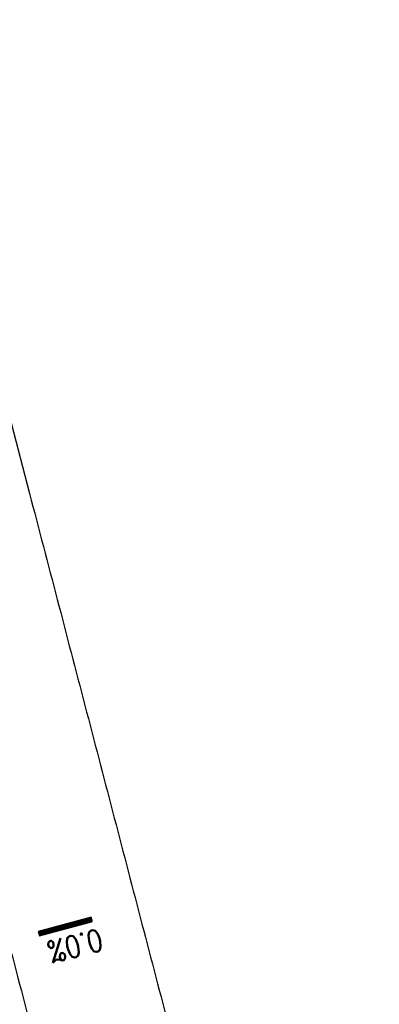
# Model space of a CAD drawing. Extents: x 459406 to 461721, y 413308 to 423218.
# Tile 78 of 256: x 461021 to 461062, y 415804 to 415916. Entities that reach past the tile are written whole.
import ezdxf

# ---------------------------------------------------------------- set-up
doc = ezdxf.new("R2010")
doc.units = 0
doc.header["$LTSCALE"] = 2
doc.header["$MEASUREMENT"] = 0
doc.linetypes.add('AUSGEZOGEN', pattern=[0])
doc.linetypes.add('STRICHPT-X3', pattern=[3, 1.5, -0.75, 0, -0.75])
doc.layers.get('0').update_dxf_attribs({"linetype": 'AUSGEZOGEN'})
for name, color, linetype in [('ACHSE', 1, 'STRICHPT-X3'), ('FBR', 8, 'CONTINUOUS'), ('GEF', 7, 'AUSGEZOGEN')]:
    doc.layers.add(name, color=color, linetype=linetype)
doc.styles.add('ROMANS', font='romans.shx', dxfattribs={"width": 0.8})

# ---------------------------------------------------------------- blocks, each defined once
blk = doc.blocks.new('*X68')
at = {"color": 0}
for p, q in [((75.48, 275.6), (75.97, 276.09)), ((75.48, 275.6), (75.96, 276.09)), ((75.48, 275.61), (75.95, 276.09)), ((75.48, 275.62), (75.94, 276.09)), ((75.48, 275.63), (75.93, 276.09)), ((75.48, 275.64), (75.92, 276.09)), ((75.48, 275.65), (75.91, 276.09)), ((75.48, 275.66), (75.9, 276.09)), ((75.48, 275.67), (75.89, 276.09)), ((75.48, 275.68), (75.89, 276.09)), ((75.48, 275.68), (75.88, 276.09)), ((75.48, 275.69), (75.87, 276.09)), ((75.48, 275.7), (75.86, 276.09)), ((75.48, 275.71), (75.85, 276.09)), ((75.48, 275.72), (75.84, 276.09)), ((75.48, 275.73), (75.83, 276.09)), ((75.48, 275.74), (75.82, 276.09)), ((75.48, 275.75), (75.82, 276.09)), ((75.48, 275.75), (75.81, 276.09)), ((75.48, 275.76), (75.8, 276.09)), ((75.48, 275.77), (75.79, 276.09)), ((75.48, 275.78), (75.78, 276.09)), ((75.48, 275.79), (75.77, 276.09)), ((75.48, 275.8), (75.76, 276.09)), ((75.48, 275.81), (75.75, 276.09)), ((75.48, 275.82), (75.74, 276.09)), ((75.48, 275.83), (75.74, 276.09)), ((75.48, 275.83), (75.73, 276.09)), ((75.48, 275.84), (75.72, 276.09)), ((75.48, 275.85), (75.71, 276.09)), ((75.48, 275.86), (75.7, 276.09)), ((75.48, 275.87), (75.69, 276.09)), ((75.48, 275.88), (75.68, 276.09)), ((75.48, 275.89), (75.67, 276.09)), ((75.48, 275.9), (75.67, 276.09)), ((75.48, 275.91), (75.66, 276.09)), ((75.48, 275.91), (75.65, 276.09)), ((75.48, 275.92), (75.64, 276.09)), ((75.48, 275.93), (75.63, 276.09)), ((75.48, 275.94), (75.62, 276.09)), ((75.48, 275.95), (75.61, 276.09)), ((75.48, 275.96), (75.6, 276.09)), ((75.48, 275.97), (75.59, 276.09)), ((75.48, 275.98), (75.59, 276.09)), ((75.48, 275.98), (75.58, 276.09)), ((75.48, 275.99), (75.57, 276.09)), ((75.48, 276), (75.56, 276.09)), ((75.48, 276.01), (75.55, 276.09)), ((75.48, 276.02), (75.54, 276.09)), ((75.48, 276.03), (75.53, 276.09)), ((75.48, 276.04), (75.52, 276.09)), ((75.48, 276.05), (75.51, 276.09)), ((75.48, 276.06), (75.51, 276.09)), ((75.48, 276.06), (75.5, 276.09)), ((75.48, 276.07), (75.49, 276.09)), ((75.48, 275.58), (75.97, 276.08)), ((75.48, 275.59), (75.97, 276.08)), ((75.48, 275.57), (75.97, 276.07)), ((75.48, 275.56), (75.97, 276.06)), ((75.48, 275.55), (75.97, 276.05)), ((75.48, 275.54), (75.97, 276.04)), ((75.48, 275.53), (75.97, 276.03)), ((75.48, 275.53), (75.97, 276.02)), ((75.48, 275.52), (75.97, 276.01)), ((75.48, 275.5), (75.97, 276)), ((75.48, 275.51), (75.97, 276)), ((75.48, 275.49), (75.97, 275.99)), ((75.48, 275.48), (75.97, 275.98)), ((75.48, 275.47), (75.97, 275.97)), ((75.48, 275.46), (75.97, 275.96)), ((75.48, 275.45), (75.97, 275.95)), ((75.48, 275.45), (75.97, 275.94)), ((75.48, 275.43), (75.97, 275.93)), ((75.48, 275.44), (75.97, 275.93)), ((75.48, 275.42), (75.97, 275.92)), ((75.48, 275.41), (75.97, 275.91)), ((75.48, 275.4), (75.97, 275.9)), ((75.48, 275.39), (75.97, 275.89)), ((75.48, 275.38), (75.97, 275.88)), ((75.48, 275.37), (75.97, 275.87)), ((75.48, 275.37), (75.97, 275.86)), ((75.48, 275.35), (75.97, 275.85)), ((75.48, 275.36), (75.97, 275.85)), ((75.48, 275.34), (75.97, 275.84)), ((75.48, 275.33), (75.97, 275.83)), ((75.48, 275.32), (75.97, 275.82)), ((75.48, 275.31), (75.97, 275.81)), ((75.48, 275.3), (75.97, 275.8)), ((75.48, 275.3), (75.97, 275.79)), ((75.48, 275.29), (75.97, 275.78)), ((75.48, 275.27), (75.97, 275.77)), ((75.48, 275.28), (75.97, 275.77)), ((75.48, 275.26), (75.97, 275.76)), ((75.48, 275.25), (75.97, 275.75)), ((75.48, 275.24), (75.97, 275.74)), ((75.48, 275.23), (75.97, 275.73)), ((75.48, 275.22), (75.97, 275.72)), ((75.48, 275.22), (75.97, 275.71)), ((75.48, 275.2), (75.97, 275.7)), ((75.48, 275.21), (75.97, 275.7)), ((75.48, 275.19), (75.97, 275.69)), ((75.48, 275.18), (75.97, 275.68)), ((75.48, 275.17), (75.97, 275.67)), ((75.48, 275.16), (75.97, 275.66)), ((75.48, 275.15), (75.97, 275.65)), ((75.48, 275.15), (75.97, 275.64)), ((75.48, 275.14), (75.97, 275.63)), ((75.48, 275.12), (75.97, 275.62)), ((75.48, 275.13), (75.97, 275.62)), ((75.48, 275.11), (75.97, 275.61)), ((75.48, 275.1), (75.97, 275.6)), ((75.48, 275.09), (75.97, 275.59)), ((75.48, 275.08), (75.97, 275.58)), ((75.48, 275.07), (75.97, 275.57)), ((75.48, 275.07), (75.97, 275.56)), ((75.48, 275.05), (75.97, 275.55)), ((75.48, 275.06), (75.97, 275.55)), ((75.48, 275.04), (75.97, 275.54)), ((75.48, 275.03), (75.97, 275.53)), ((75.48, 275.02), (75.97, 275.52)), ((75.48, 275.01), (75.97, 275.51)), ((75.48, 275), (75.97, 275.5)), ((75.48, 274.99), (75.97, 275.49)), ((75.48, 274.99), (75.97, 275.48)), ((75.48, 274.97), (75.97, 275.47)), ((75.48, 274.98), (75.97, 275.47)), ((75.48, 274.96), (75.97, 275.46)), ((75.48, 274.95), (75.97, 275.45)), ((75.48, 274.94), (75.97, 275.44)), ((75.48, 274.93), (75.97, 275.43)), ((75.48, 274.92), (75.97, 275.42)), ((75.48, 274.92), (75.97, 275.41)), ((75.48, 274.91), (75.97, 275.4)), ((75.48, 274.89), (75.97, 275.39)), ((75.48, 274.9), (75.97, 275.39)), ((75.48, 274.88), (75.97, 275.38)), ((75.48, 274.87), (75.97, 275.37)), ((75.48, 274.86), (75.97, 275.36)), ((75.48, 274.85), (75.97, 275.35)), ((75.48, 274.84), (75.97, 275.34)), ((75.48, 274.84), (75.97, 275.33)), ((75.48, 274.82), (75.97, 275.32)), ((75.48, 274.83), (75.97, 275.32)), ((75.48, 274.81), (75.97, 275.31)), ((75.48, 274.8), (75.97, 275.3)), ((75.48, 274.79), (75.97, 275.29)), ((75.48, 274.78), (75.97, 275.28)), ((75.48, 274.77), (75.97, 275.27)), ((75.48, 274.76), (75.97, 275.26)), ((75.48, 274.76), (75.97, 275.25)), ((75.48, 274.74), (75.97, 275.24)), ((75.48, 274.75), (75.97, 275.24)), ((75.48, 274.73), (75.97, 275.23)), ((75.48, 274.72), (75.97, 275.22)), ((75.48, 274.71), (75.97, 275.21)), ((75.48, 274.7), (75.97, 275.2)), ((75.48, 274.69), (75.97, 275.19)), ((75.48, 274.69), (75.97, 275.18)), ((75.48, 274.67), (75.97, 275.17)), ((75.48, 274.68), (75.97, 275.17)), ((75.48, 274.66), (75.97, 275.16)), ((75.48, 274.65), (75.97, 275.15)), ((75.48, 274.64), (75.97, 275.14)), ((75.48, 274.63), (75.97, 275.13)), ((75.48, 274.62), (75.97, 275.12)), ((75.48, 274.61), (75.97, 275.11)), ((75.48, 274.61), (75.97, 275.1)), ((75.48, 274.59), (75.97, 275.09)), ((75.48, 274.6), (75.97, 275.09)), ((75.48, 274.58), (75.97, 275.08)), ((75.48, 274.57), (75.97, 275.07)), ((75.48, 274.56), (75.97, 275.06)), ((75.48, 274.55), (75.97, 275.05)), ((75.48, 274.54), (75.97, 275.04)), ((75.48, 274.54), (75.97, 275.03)), ((75.48, 274.53), (75.97, 275.02)), ((75.48, 274.51), (75.97, 275.01)), ((75.48, 274.52), (75.97, 275.01)), ((75.48, 274.5), (75.97, 275)), ((75.48, 274.49), (75.97, 274.99)), ((75.48, 274.48), (75.97, 274.98)), ((75.48, 274.47), (75.97, 274.97)), ((75.48, 274.46), (75.97, 274.96)), ((75.48, 274.46), (75.97, 274.95)), ((75.48, 274.44), (75.97, 274.94)), ((75.48, 274.45), (75.97, 274.94)), ((75.48, 274.43), (75.97, 274.93)), ((75.48, 274.42), (75.97, 274.92)), ((75.48, 274.41), (75.97, 274.91)), ((75.48, 274.4), (75.97, 274.9)), ((75.48, 274.39), (75.97, 274.89)), ((75.48, 274.38), (75.97, 274.88)), ((75.48, 274.38), (75.97, 274.87)), ((75.48, 274.36), (75.97, 274.86)), ((75.48, 274.37), (75.97, 274.86)), ((75.48, 274.35), (75.97, 274.85)), ((75.48, 274.34), (75.97, 274.84)), ((75.48, 274.33), (75.97, 274.83)), ((75.48, 274.32), (75.97, 274.82)), ((75.48, 274.31), (75.97, 274.81)), ((75.48, 274.31), (75.97, 274.8)), ((75.48, 274.3), (75.97, 274.79)), ((75.48, 274.28), (75.97, 274.78)), ((75.48, 274.29), (75.97, 274.78)), ((75.48, 274.27), (75.97, 274.77)), ((75.48, 274.26), (75.97, 274.76)), ((75.48, 274.25), (75.97, 274.75)), ((75.48, 274.24), (75.97, 274.74)), ((75.48, 274.23), (75.97, 274.73)), ((75.48, 274.23), (75.97, 274.72)), ((75.48, 274.21), (75.97, 274.71)), ((75.48, 274.22), (75.97, 274.71)), ((75.48, 274.2), (75.97, 274.7)), ((75.48, 274.19), (75.97, 274.69)), ((75.48, 274.18), (75.97, 274.68)), ((75.48, 274.17), (75.97, 274.67)), ((75.48, 274.16), (75.97, 274.66)), ((75.48, 274.16), (75.97, 274.65)), ((75.48, 274.15), (75.97, 274.64)), ((75.48, 274.13), (75.97, 274.63)), ((75.48, 274.14), (75.97, 274.63)), ((75.48, 274.12), (75.97, 274.62)), ((75.48, 274.11), (75.97, 274.61)), ((75.48, 274.1), (75.97, 274.6)), ((75.48, 274.09), (75.97, 274.59)), ((75.48, 274.08), (75.97, 274.58)), ((75.48, 274.08), (75.97, 274.57)), ((75.48, 274.06), (75.97, 274.56)), ((75.48, 274.07), (75.97, 274.56)), ((75.48, 274.05), (75.97, 274.55)), ((75.48, 274.04), (75.97, 274.54)), ((75.48, 274.03), (75.97, 274.53)), ((75.48, 274.02), (75.97, 274.52)), ((75.48, 274.01), (75.97, 274.51)), ((75.48, 274), (75.97, 274.5)), ((75.48, 274), (75.97, 274.49)), ((75.48, 273.98), (75.97, 274.48)), ((75.48, 273.99), (75.97, 274.48)), ((75.48, 273.97), (75.97, 274.47)), ((75.48, 273.96), (75.97, 274.46)), ((75.48, 273.95), (75.97, 274.45)), ((75.48, 273.94), (75.97, 274.44)), ((75.48, 273.93), (75.97, 274.43)), ((75.48, 273.93), (75.97, 274.42)), ((75.48, 273.92), (75.97, 274.41)), ((75.48, 273.9), (75.97, 274.4)), ((75.48, 273.91), (75.97, 274.4)), ((75.48, 273.89), (75.97, 274.39)), ((75.48, 273.88), (75.97, 274.38)), ((75.48, 273.87), (75.97, 274.37)), ((75.48, 273.86), (75.97, 274.36)), ((75.48, 273.85), (75.97, 274.35)), ((75.48, 273.85), (75.97, 274.34)), ((75.48, 273.83), (75.97, 274.33)), ((75.48, 273.84), (75.97, 274.33)), ((75.48, 273.82), (75.97, 274.32)), ((75.48, 273.81), (75.97, 274.31)), ((75.48, 273.8), (75.97, 274.3)), ((75.48, 273.79), (75.97, 274.29)), ((75.48, 273.78), (75.97, 274.28)), ((75.48, 273.78), (75.97, 274.27)), ((75.48, 273.77), (75.97, 274.26)), ((75.48, 273.75), (75.97, 274.25)), ((75.48, 273.76), (75.97, 274.25)), ((75.48, 273.74), (75.97, 274.24)), ((75.48, 273.73), (75.97, 274.23)), ((75.48, 273.72), (75.97, 274.22)), ((75.48, 273.71), (75.97, 274.21)), ((75.48, 273.7), (75.97, 274.2)), ((75.48, 273.7), (75.97, 274.19)), ((75.48, 273.68), (75.97, 274.18)), ((75.48, 273.69), (75.97, 274.18)), ((75.48, 273.67), (75.97, 274.17)), ((75.48, 273.66), (75.97, 274.16)), ((75.48, 273.65), (75.97, 274.15)), ((75.48, 273.64), (75.97, 274.14)), ((75.48, 273.63), (75.97, 274.13)), ((75.48, 273.62), (75.97, 274.12)), ((75.48, 273.62), (75.97, 274.11)), ((75.48, 273.61), (75.97, 274.1)), ((75.48, 273.6), (75.97, 274.1)), ((75.48, 273.59), (75.97, 274.09)), ((75.48, 273.58), (75.97, 274.08)), ((75.48, 273.57), (75.97, 274.07)), ((75.48, 273.56), (75.97, 274.06)), ((75.48, 273.55), (75.97, 274.05)), ((75.48, 273.55), (75.97, 274.04)), ((75.48, 273.54), (75.97, 274.03)), ((75.48, 273.52), (75.97, 274.02)), ((75.48, 273.53), (75.97, 274.02)), ((75.48, 273.51), (75.97, 274.01)), ((75.48, 273.5), (75.97, 274)), ((75.48, 273.49), (75.97, 273.99)), ((75.48, 273.48), (75.97, 273.98)), ((75.48, 273.47), (75.97, 273.97)), ((75.48, 273.47), (75.97, 273.96)), ((75.48, 273.45), (75.97, 273.95)), ((75.48, 273.46), (75.97, 273.95)), ((75.48, 273.44), (75.97, 273.94)), ((75.48, 273.43), (75.97, 273.93)), ((75.48, 273.42), (75.97, 273.92)), ((75.48, 273.41), (75.97, 273.91)), ((75.48, 273.4), (75.97, 273.9)), ((75.48, 273.39), (75.97, 273.89)), ((75.48, 273.39), (75.97, 273.88)), ((75.48, 273.37), (75.97, 273.87)), ((75.48, 273.38), (75.97, 273.87)), ((75.48, 273.36), (75.97, 273.86)), ((75.48, 273.35), (75.97, 273.85)), ((75.48, 273.34), (75.97, 273.84)), ((75.48, 273.33), (75.97, 273.83)), ((75.48, 273.32), (75.97, 273.82)), ((75.48, 273.32), (75.97, 273.81)), ((75.48, 273.3), (75.97, 273.8)), ((75.48, 273.31), (75.97, 273.8)), ((75.48, 273.29), (75.97, 273.79)), ((75.48, 273.28), (75.97, 273.78)), ((75.48, 273.27), (75.97, 273.77)), ((75.48, 273.26), (75.97, 273.76)), ((75.48, 273.25), (75.97, 273.75)), ((75.48, 273.24), (75.97, 273.74)), ((75.48, 273.24), (75.97, 273.73)), ((75.48, 273.22), (75.97, 273.72)), ((75.48, 273.23), (75.97, 273.72)), ((75.48, 273.21), (75.97, 273.71)), ((75.48, 273.2), (75.97, 273.7)), ((75.48, 273.19), (75.97, 273.69)), ((75.48, 273.18), (75.97, 273.68)), ((75.48, 273.17), (75.97, 273.67)), ((75.48, 273.17), (75.97, 273.66)), ((75.48, 273.16), (75.97, 273.65)), ((75.48, 273.14), (75.97, 273.64)), ((75.48, 273.15), (75.97, 273.64)), ((75.48, 273.13), (75.97, 273.63)), ((75.48, 273.12), (75.97, 273.62)), ((75.48, 273.11), (75.97, 273.61)), ((75.48, 273.1), (75.97, 273.6)), ((75.48, 273.09), (75.97, 273.59)), ((75.48, 273.09), (75.97, 273.58)), ((75.48, 273.07), (75.97, 273.57)), ((75.48, 273.08), (75.97, 273.57)), ((75.48, 273.06), (75.97, 273.56)), ((75.48, 273.05), (75.97, 273.55)), ((75.48, 273.04), (75.97, 273.54)), ((75.48, 273.03), (75.97, 273.53)), ((75.48, 273.02), (75.97, 273.52)), ((75.48, 273.01), (75.97, 273.51)), ((75.48, 273.01), (75.97, 273.5)), ((75.48, 272.99), (75.97, 273.49)), ((75.48, 273), (75.97, 273.49)), ((75.48, 272.98), (75.97, 273.48)), ((75.48, 272.97), (75.97, 273.47)), ((75.48, 272.96), (75.97, 273.46)), ((75.48, 272.95), (75.97, 273.45)), ((75.48, 272.94), (75.97, 273.44)), ((75.48, 272.94), (75.97, 273.43)), ((75.48, 272.93), (75.97, 273.42)), ((75.48, 272.91), (75.97, 273.41)), ((75.48, 272.92), (75.97, 273.41)), ((75.48, 272.9), (75.97, 273.4)), ((75.48, 272.89), (75.97, 273.39)), ((75.48, 272.88), (75.97, 273.38)), ((75.48, 272.87), (75.97, 273.37)), ((75.48, 272.86), (75.97, 273.36)), ((75.48, 272.86), (75.97, 273.35)), ((75.48, 272.84), (75.97, 273.34)), ((75.48, 272.85), (75.97, 273.34)), ((75.48, 272.83), (75.97, 273.33)), ((75.48, 272.82), (75.97, 273.32)), ((75.48, 272.81), (75.97, 273.31)), ((75.48, 272.8), (75.97, 273.3)), ((75.48, 272.79), (75.97, 273.29)), ((75.48, 272.79), (75.97, 273.28)), ((75.48, 272.78), (75.97, 273.27)), ((75.48, 272.76), (75.97, 273.26)), ((75.48, 272.77), (75.97, 273.26)), ((75.48, 272.75), (75.97, 273.25)), ((75.48, 272.74), (75.97, 273.24)), ((75.48, 272.73), (75.97, 273.23)), ((75.48, 272.72), (75.97, 273.22)), ((75.48, 272.71), (75.97, 273.21)), ((75.48, 272.71), (75.97, 273.2)), ((75.48, 272.7), (75.97, 273.19)), ((75.48, 272.69), (75.97, 273.19)), ((75.48, 272.68), (75.97, 273.18)), ((75.48, 272.67), (75.97, 273.17)), ((75.48, 272.66), (75.97, 273.16)), ((75.48, 272.65), (75.97, 273.15)), ((75.48, 272.64), (75.97, 273.14)), ((75.48, 272.63), (75.97, 273.13)), ((75.48, 272.63), (75.97, 273.12)), ((75.48, 272.62), (75.97, 273.11)), ((75.48, 272.61), (75.97, 273.11)), ((75.48, 272.6), (75.97, 273.1)), ((75.48, 272.59), (75.97, 273.09)), ((75.48, 272.58), (75.97, 273.08)), ((75.48, 272.57), (75.97, 273.07)), ((75.48, 272.56), (75.97, 273.06)), ((75.48, 272.56), (75.97, 273.05)), ((75.48, 272.55), (75.97, 273.04)), ((75.48, 272.54), (75.97, 273.03)), ((75.48, 272.53), (75.97, 273.03)), ((75.48, 272.52), (75.97, 273.02)), ((75.48, 272.51), (75.97, 273.01)), ((75.48, 272.5), (75.97, 273)), ((75.48, 272.49), (75.97, 272.99)), ((75.48, 272.48), (75.97, 272.98)), ((75.48, 272.48), (75.97, 272.97)), ((75.48, 272.47), (75.97, 272.96)), ((75.48, 272.46), (75.97, 272.96)), ((75.48, 272.45), (75.97, 272.95)), ((75.48, 272.44), (75.97, 272.94)), ((75.48, 272.43), (75.97, 272.93)), ((75.48, 272.42), (75.97, 272.92)), ((75.48, 272.41), (75.97, 272.91)), ((75.48, 272.41), (75.97, 272.9)), ((75.48, 272.4), (75.97, 272.89)), ((75.48, 272.39), (75.97, 272.88)), ((75.48, 272.38), (75.97, 272.88)), ((75.48, 272.37), (75.97, 272.87)), ((75.48, 272.36), (75.97, 272.86)), ((75.48, 272.35), (75.97, 272.85)), ((75.48, 272.34), (75.97, 272.84)), ((75.48, 272.33), (75.97, 272.83)), ((75.48, 272.33), (75.97, 272.82)), ((75.48, 272.32), (75.97, 272.81)), ((75.48, 272.31), (75.97, 272.81)), ((75.48, 272.3), (75.97, 272.8)), ((75.48, 272.29), (75.97, 272.79)), ((75.48, 272.28), (75.97, 272.78)), ((75.48, 272.27), (75.97, 272.77)), ((75.48, 272.26), (75.97, 272.76)), ((75.48, 272.25), (75.97, 272.75)), ((75.48, 272.25), (75.97, 272.74)), ((75.48, 272.24), (75.97, 272.73)), ((75.48, 272.23), (75.97, 272.73)), ((75.48, 272.22), (75.97, 272.72)), ((75.48, 272.21), (75.97, 272.71)), ((75.48, 272.2), (75.97, 272.7)), ((75.48, 272.19), (75.97, 272.69)), ((75.48, 272.18), (75.97, 272.68)), ((75.48, 272.18), (75.97, 272.67)), ((75.48, 272.17), (75.97, 272.66)), ((75.48, 272.16), (75.97, 272.65)), ((75.48, 272.15), (75.97, 272.65)), ((75.48, 272.14), (75.97, 272.64)), ((75.48, 272.13), (75.97, 272.63)), ((75.48, 272.12), (75.97, 272.62)), ((75.48, 272.11), (75.97, 272.61)), ((75.48, 272.1), (75.97, 272.6)), ((75.48, 272.1), (75.97, 272.59)), ((75.48, 272.09), (75.97, 272.58)), ((75.48, 272.08), (75.97, 272.58)), ((75.48, 272.07), (75.97, 272.57)), ((75.48, 272.06), (75.97, 272.56)), ((75.48, 272.05), (75.97, 272.55)), ((75.48, 272.04), (75.97, 272.54)), ((75.48, 272.03), (75.97, 272.53)), ((75.48, 272.02), (75.97, 272.52)), ((75.48, 272.02), (75.97, 272.51)), ((75.48, 272.01), (75.97, 272.5)), ((75.48, 272), (75.97, 272.5)), ((75.48, 271.99), (75.97, 272.49)), ((75.48, 271.98), (75.97, 272.48)), ((75.48, 271.97), (75.97, 272.47)), ((75.48, 271.96), (75.97, 272.46)), ((75.48, 271.95), (75.97, 272.45)), ((75.48, 271.95), (75.97, 272.44)), ((75.48, 271.94), (75.97, 272.43)), ((75.48, 271.93), (75.97, 272.42)), ((75.48, 271.92), (75.97, 272.42)), ((75.48, 271.91), (75.97, 272.41)), ((75.48, 271.9), (75.97, 272.4)), ((75.48, 271.89), (75.97, 272.39)), ((75.48, 271.88), (75.97, 272.38)), ((75.48, 271.87), (75.97, 272.37)), ((75.48, 271.87), (75.97, 272.36)), ((75.48, 271.86), (75.97, 272.35)), ((75.48, 271.85), (75.97, 272.35)), ((75.48, 271.84), (75.97, 272.34)), ((75.48, 271.83), (75.97, 272.33)), ((75.48, 271.82), (75.97, 272.32)), ((75.48, 271.81), (75.97, 272.31)), ((75.48, 271.8), (75.97, 272.3)), ((75.48, 271.8), (75.97, 272.29)), ((75.48, 271.79), (75.97, 272.28)), ((75.48, 271.78), (75.97, 272.27)), ((75.48, 271.77), (75.97, 272.27)), ((75.48, 271.76), (75.97, 272.26)), ((75.48, 271.75), (75.97, 272.25)), ((75.48, 271.74), (75.97, 272.24)), ((75.48, 271.73), (75.97, 272.23)), ((75.48, 271.72), (75.97, 272.22)), ((75.48, 271.72), (75.97, 272.21)), ((75.48, 271.71), (75.97, 272.2)), ((75.48, 271.7), (75.97, 272.2)), ((75.48, 271.69), (75.97, 272.19)), ((75.48, 271.68), (75.97, 272.18)), ((75.48, 271.67), (75.97, 272.17)), ((75.48, 271.66), (75.97, 272.16)), ((75.48, 271.65), (75.97, 272.15)), ((75.48, 271.64), (75.97, 272.14)), ((75.48, 271.64), (75.97, 272.13)), ((75.48, 271.63), (75.97, 272.12)), ((75.48, 271.62), (75.97, 272.12)), ((75.48, 271.61), (75.97, 272.11)), ((75.48, 271.6), (75.97, 272.1)), ((75.48, 271.59), (75.97, 272.09)), ((75.48, 271.58), (75.97, 272.08)), ((75.48, 271.57), (75.97, 272.07)), ((75.48, 271.57), (75.97, 272.06)), ((75.48, 271.56), (75.97, 272.05)), ((75.48, 271.55), (75.97, 272.04)), ((75.48, 271.54), (75.97, 272.04)), ((75.48, 271.53), (75.97, 272.03)), ((75.48, 271.52), (75.97, 272.02)), ((75.48, 271.51), (75.97, 272.01)), ((75.48, 271.5), (75.97, 272)), ((75.48, 271.49), (75.97, 271.99)), ((75.48, 271.49), (75.97, 271.98)), ((75.48, 271.48), (75.97, 271.97)), ((75.48, 271.47), (75.97, 271.97)), ((75.48, 271.46), (75.97, 271.96)), ((75.48, 271.45), (75.97, 271.95)), ((75.48, 271.44), (75.97, 271.94)), ((75.48, 271.43), (75.97, 271.93)), ((75.48, 271.42), (75.97, 271.92)), ((75.48, 271.42), (75.97, 271.91)), ((75.48, 271.41), (75.97, 271.9)), ((75.48, 271.4), (75.97, 271.89)), ((75.48, 271.39), (75.97, 271.89)), ((75.48, 271.38), (75.97, 271.88)), ((75.48, 271.37), (75.97, 271.87)), ((75.48, 271.36), (75.97, 271.86)), ((75.48, 271.35), (75.97, 271.85)), ((75.48, 271.34), (75.97, 271.84)), ((75.48, 271.34), (75.97, 271.83)), ((75.48, 271.33), (75.97, 271.82)), ((75.48, 271.32), (75.97, 271.82)), ((75.48, 271.31), (75.97, 271.81)), ((75.48, 271.3), (75.97, 271.8)), ((75.48, 271.29), (75.97, 271.79)), ((75.48, 271.28), (75.97, 271.78)), ((75.48, 271.27), (75.97, 271.77)), ((75.48, 271.26), (75.97, 271.76)), ((75.48, 271.26), (75.97, 271.75)), ((75.48, 271.25), (75.97, 271.74)), ((75.48, 271.24), (75.97, 271.74)), ((75.48, 271.23), (75.97, 271.73)), ((75.48, 271.22), (75.97, 271.72)), ((75.48, 271.21), (75.97, 271.71)), ((75.48, 271.2), (75.97, 271.7)), ((75.48, 271.19), (75.97, 271.69)), ((75.48, 271.19), (75.97, 271.68)), ((75.48, 271.18), (75.97, 271.67)), ((75.48, 271.17), (75.97, 271.66)), ((75.48, 271.16), (75.97, 271.66)), ((75.48, 271.15), (75.97, 271.65)), ((75.48, 271.14), (75.97, 271.64)), ((75.48, 271.13), (75.97, 271.63)), ((75.48, 271.12), (75.97, 271.62)), ((75.48, 271.11), (75.97, 271.61)), ((75.48, 271.11), (75.97, 271.6)), ((75.48, 271.1), (75.97, 271.59)), ((75.48, 271.09), (75.97, 271.59)), ((75.48, 271.08), (75.97, 271.58)), ((75.48, 271.07), (75.97, 271.57)), ((75.48, 271.06), (75.97, 271.56)), ((75.48, 271.05), (75.97, 271.55)), ((75.48, 271.04), (75.97, 271.54)), ((75.48, 271.03), (75.97, 271.53)), ((75.48, 271.03), (75.97, 271.52)), ((75.48, 271.02), (75.97, 271.51)), ((75.48, 271.01), (75.97, 271.51)), ((75.48, 271), (75.97, 271.5)), ((75.48, 270.99), (75.97, 271.49)), ((75.48, 270.98), (75.97, 271.48)), ((75.48, 270.97), (75.97, 271.47)), ((75.48, 270.96), (75.97, 271.46)), ((75.48, 270.96), (75.97, 271.45)), ((75.48, 270.95), (75.97, 271.44)), ((75.48, 270.94), (75.97, 271.44)), ((75.48, 270.93), (75.97, 271.43)), ((75.48, 270.92), (75.97, 271.42)), ((75.48, 270.91), (75.97, 271.41)), ((75.48, 270.9), (75.97, 271.4)), ((75.48, 270.89), (75.97, 271.39)), ((75.48, 270.88), (75.97, 271.38)), ((75.48, 270.88), (75.97, 271.37)), ((75.48, 270.87), (75.97, 271.36)), ((75.48, 270.86), (75.97, 271.36)), ((75.48, 270.85), (75.97, 271.35)), ((75.48, 270.84), (75.97, 271.34)), ((75.48, 270.83), (75.97, 271.33)), ((75.48, 270.82), (75.97, 271.32)), ((75.48, 270.81), (75.97, 271.31)), ((75.48, 270.81), (75.97, 271.3)), ((75.48, 270.8), (75.97, 271.29)), ((75.48, 270.79), (75.97, 271.28)), ((75.48, 270.78), (75.97, 271.28)), ((75.48, 270.77), (75.97, 271.27)), ((75.48, 270.76), (75.97, 271.26)), ((75.48, 270.75), (75.97, 271.25)), ((75.48, 270.74), (75.97, 271.24)), ((75.48, 270.73), (75.97, 271.23)), ((75.48, 270.73), (75.97, 271.22)), ((75.48, 270.72), (75.97, 271.21)), ((75.48, 270.71), (75.97, 271.21)), ((75.48, 270.7), (75.97, 271.2)), ((75.48, 270.69), (75.97, 271.19)), ((75.48, 270.68), (75.97, 271.18)), ((75.48, 270.67), (75.97, 271.17)), ((75.48, 270.66), (75.97, 271.16)), ((75.48, 270.65), (75.97, 271.15)), ((75.48, 270.65), (75.97, 271.14)), ((75.48, 270.64), (75.97, 271.13)), ((75.48, 270.63), (75.97, 271.13)), ((75.48, 270.62), (75.97, 271.12)), ((75.48, 270.61), (75.97, 271.11)), ((75.48, 270.6), (75.97, 271.1)), ((75.48, 270.59), (75.97, 271.09)), ((75.48, 270.58), (75.97, 271.08)), ((75.48, 270.58), (75.97, 271.07)), ((75.48, 270.57), (75.97, 271.06)), ((75.48, 270.56), (75.97, 271.05)), ((75.48, 270.55), (75.97, 271.05)), ((75.48, 270.54), (75.97, 271.04)), ((75.48, 270.53), (75.97, 271.03)), ((75.48, 270.52), (75.97, 271.02)), ((75.48, 270.51), (75.97, 271.01)), ((75.48, 270.5), (75.97, 271)), ((75.48, 270.5), (75.97, 270.99)), ((75.48, 270.49), (75.97, 270.98)), ((75.48, 270.48), (75.97, 270.98)), ((75.48, 270.47), (75.97, 270.97)), ((75.48, 270.46), (75.97, 270.96)), ((75.48, 270.45), (75.97, 270.95)), ((75.48, 270.44), (75.97, 270.94)), ((75.48, 270.43), (75.97, 270.93)), ((75.48, 270.43), (75.97, 270.92)), ((75.48, 270.42), (75.97, 270.91)), ((75.48, 270.41), (75.97, 270.9)), ((75.48, 270.4), (75.97, 270.9)), ((75.48, 270.39), (75.97, 270.89)), ((75.48, 270.38), (75.97, 270.88)), ((75.48, 270.37), (75.97, 270.87)), ((75.48, 270.36), (75.97, 270.86)), ((75.48, 270.35), (75.97, 270.85)), ((75.48, 270.35), (75.97, 270.84)), ((75.48, 270.34), (75.97, 270.83)), ((75.48, 270.33), (75.97, 270.83)), ((75.48, 270.32), (75.97, 270.82)), ((75.48, 270.31), (75.97, 270.81)), ((75.48, 270.3), (75.97, 270.8)), ((75.48, 270.29), (75.97, 270.79)), ((75.48, 270.28), (75.97, 270.78)), ((75.48, 270.27), (75.97, 270.77)), ((75.48, 270.27), (75.97, 270.76)), ((75.48, 270.26), (75.97, 270.75)), ((75.48, 270.25), (75.97, 270.75)), ((75.48, 270.24), (75.97, 270.74)), ((75.48, 270.23), (75.97, 270.73)), ((75.48, 270.22), (75.97, 270.72)), ((75.48, 270.21), (75.97, 270.71)), ((75.48, 270.2), (75.97, 270.7)), ((75.48, 270.2), (75.97, 270.69)), ((75.48, 270.19), (75.97, 270.68)), ((75.48, 270.18), (75.97, 270.67)), ((75.48, 270.17), (75.97, 270.67)), ((75.48, 270.16), (75.97, 270.66)), ((75.48, 270.15), (75.97, 270.65)), ((75.48, 270.14), (75.97, 270.64)), ((75.48, 270.13), (75.97, 270.63)), ((75.48, 270.12), (75.97, 270.62)), ((75.48, 270.12), (75.97, 270.61)), ((75.48, 270.11), (75.97, 270.6)), ((75.48, 270.1), (75.97, 270.6)), ((75.48, 270.09), (75.97, 270.59)), ((75.48, 270.08), (75.97, 270.58)), ((75.48, 270.07), (75.97, 270.57)), ((75.48, 270.06), (75.97, 270.56)), ((75.48, 270.05), (75.97, 270.55)), ((75.48, 270.05), (75.97, 270.54)), ((75.48, 270.04), (75.97, 270.53)), ((75.48, 270.03), (75.97, 270.52)), ((75.48, 270.02), (75.97, 270.52)), ((75.48, 270.01), (75.97, 270.51)), ((75.48, 270), (75.97, 270.5)), ((75.48, 269.99), (75.97, 270.49)), ((75.48, 269.98), (75.97, 270.48)), ((75.48, 269.97), (75.97, 270.47)), ((75.48, 269.97), (75.97, 270.46)), ((75.48, 269.96), (75.97, 270.45)), ((75.48, 269.95), (75.97, 270.45)), ((75.48, 269.94), (75.97, 270.44)), ((75.48, 269.93), (75.97, 270.43)), ((75.48, 269.92), (75.97, 270.42)), ((75.48, 269.91), (75.97, 270.41)), ((75.48, 269.9), (75.97, 270.4)), ((75.48, 269.89), (75.97, 270.39)), ((75.48, 269.89), (75.97, 270.38)), ((75.48, 269.88), (75.97, 270.37)), ((75.48, 269.87), (75.97, 270.37)), ((75.48, 269.86), (75.97, 270.36)), ((75.48, 269.85), (75.97, 270.35)), ((75.48, 269.83), (75.97, 270.33)), ((75.49, 269.84), (75.97, 270.32)), ((75.5, 269.84), (75.97, 270.31)), ((75.51, 269.84), (75.97, 270.3)), ((75.51, 269.84), (75.97, 270.29)), ((75.52, 269.84), (75.97, 270.29)), ((75.53, 269.84), (75.97, 270.28)), ((75.54, 269.84), (75.97, 270.27)), ((75.55, 269.84), (75.97, 270.26)), ((75.56, 269.84), (75.97, 270.25)), ((75.57, 269.84), (75.97, 270.24)), ((75.58, 269.84), (75.97, 270.23)), ((75.58, 269.84), (75.97, 270.22)), ((75.59, 269.84), (75.97, 270.22)), ((75.6, 269.84), (75.97, 270.21)), ((75.61, 269.84), (75.97, 270.2)), ((75.62, 269.84), (75.97, 270.19)), ((75.63, 269.84), (75.97, 270.18)), ((75.64, 269.84), (75.97, 270.17)), ((75.65, 269.84), (75.97, 270.16)), ((75.66, 269.84), (75.97, 270.15)), ((75.66, 269.84), (75.97, 270.14)), ((75.67, 269.84), (75.97, 270.14)), ((75.68, 269.84), (75.97, 270.13)), ((75.69, 269.84), (75.97, 270.12)), ((75.7, 269.84), (75.97, 270.11)), ((75.71, 269.84), (75.97, 270.1)), ((75.72, 269.84), (75.97, 270.09)), ((75.73, 269.84), (75.97, 270.08)), ((75.74, 269.84), (75.97, 270.07)), ((75.74, 269.84), (75.97, 270.07)), ((75.75, 269.84), (75.97, 270.06)), ((75.76, 269.84), (75.97, 270.05)), ((75.77, 269.84), (75.97, 270.04)), ((75.78, 269.84), (75.97, 270.03)), ((75.79, 269.84), (75.97, 270.02)), ((75.8, 269.84), (75.97, 270.01)), ((75.81, 269.84), (75.97, 270)), ((75.81, 269.84), (75.97, 269.99)), ((75.82, 269.84), (75.97, 269.99)), ((75.83, 269.84), (75.97, 269.98)), ((75.84, 269.84), (75.97, 269.97)), ((75.85, 269.84), (75.97, 269.96)), ((75.86, 269.84), (75.97, 269.95)), ((75.87, 269.84), (75.97, 269.94)), ((75.88, 269.84), (75.97, 269.93)), ((75.89, 269.84), (75.97, 269.92)), ((75.89, 269.84), (75.97, 269.91)), ((75.9, 269.84), (75.97, 269.91)), ((75.91, 269.84), (75.97, 269.9)), ((75.92, 269.84), (75.97, 269.89)), ((75.93, 269.84), (75.97, 269.88)), ((75.94, 269.84), (75.97, 269.87)), ((75.95, 269.84), (75.97, 269.86)), ((75.96, 269.84), (75.97, 269.85)), ((75.96, 269.84), (75.97, 269.84))]:
    blk.add_line(p, q, dxfattribs=at)
blk = doc.blocks.new('NUGEF')
blk.add_lwpolyline([(0.51, -0.01), (0.51, 6.24), (0.01, 6.24), (0.01, -0.01)], close=True)
blk.add_blockref('*X68', (-75.46, -269.84))

msp = doc.modelspace()

# ---------------------------------------------------------------- linework, layer by layer
at = {"layer": 'ACHSE', "flags": 128}
msp.add_lwpolyline([(460985.55, 416976.25), (460982.74, 416926.33), (460979.94, 416876.41), (460977.13, 416826.49), (460974.32, 416776.57), (460971.52, 416726.64), (460968.71, 416676.72), (460965.91, 416626.8), (460963.1, 416576.88, 0), (460961.73, 416552.57, 0), (460960.29, 416526.96, -0.000009), (460958.89, 416502, 0.00001), (460957.49, 416477.04, 0.000001), (460956.79, 416464.56, -0.000001), (460956.08, 416452.08), (460954.68, 416427.12), (460953.28, 416402.16), (460951.88, 416377.2, 0.000027), (460951.18, 416364.91, -0.000114), (460950.49, 416352.62, -0.000169), (460950.49, 416352.58, 0.000019), (460950.47, 416352.23, 0.002347), (460949.96, 416342.5, 0.0015), (460949.28, 416327.26, 0.002663), (460948.89, 416316.3, 0.002084), (460948.51, 416302.28, 0.002087), (460948.28, 416289.78, 0.002085), (460948.16, 416277.28, 0.002085), (460948.14, 416264.78, 0.002085), (460948.22, 416252.28, 0.002086), (460948.41, 416239.77, 0.002088), (460948.7, 416227.28, 0.002084), (460949.09, 416214.79, 0.002083), (460949.59, 416202.3, 0.002081), (460950.2, 416189.81, 0.002082), (460950.91, 416177.34, 0.002086), (460951.72, 416164.86, 0.002086), (460952.64, 416152.4, 0.002087), (460953.65, 416139.94, 0.002084), (460954.78, 416127.49, 0.002085), (460956.01, 416115.04, 0.002088), (460957.34, 416102.62, 0.002086), (460958.77, 416090.21, 0.002083), (460960.31, 416077.8, 0.002082), (460961.96, 416065.39, 0.002087), (460963.7, 416053.03, 0.002086), (460965.55, 416040.67, 0.002083), (460967.5, 416028.32, 0.00208), (460969.55, 416015.99, 0.002081), (460971.71, 416003.67, 0.002087), (460973.97, 415991.38, 0.002089), (460976.33, 415979.11, 0.002087), (460978.79, 415966.87, 0.002082), (460981.36, 415954.62, 0.002082), (460984.15, 415941.87, 0.002276), (460986.8, 415930.22, 0.001902), (460990.24, 415915.65, 0.002837), (460992.65, 415905.91, 0.000643), (460995.49, 415894.71, 0.001405), (460996.81, 415889.6, 0), (460998.53, 415883.01, 0.000001), (460998.87, 415881.7), (461005.19, 415857.51, 0.000017), (461008.35, 415845.42, -0.000015), (461011.51, 415833.32, -0.000002), (461014.67, 415821.23, -0.000002), (461017.83, 415809.14, -0.000001), (461020.99, 415797.04, 0.000005), (461024.15, 415784.95), (461030.47, 415760.76), (461036.79, 415736.57, 0.000028), (461038.98, 415728.17, -0.000015), (461041.18, 415719.76, -0.00065), (461041.49, 415718.58, -0.000124), (461043.09, 415712.38, -0.002577), (461045.47, 415702.95, -0.001641), (461049.08, 415688.11, -0.002531), (461051.66, 415677.11, -0.002087), (461054.67, 415663.74, -0.002079), (461057.31, 415651.53, -0.002077), (461059.85, 415639.28, -0.002078), (461062.3, 415627.01, -0.002083), (461064.63, 415614.74, -0.002085), (461066.86, 415602.46, -0.00208), (461068.99, 415590.13, -0.00208), (461071.02, 415577.79, -0.002082), (461072.95, 415565.44, -0.002086), (461074.77, 415553.08, -0.002086), (461076.49, 415540.7, -0.002081), (461078.11, 415528.31, -0.002078), (461079.62, 415515.89, -0.00208), (461081.03, 415503.45, -0.002087), (461082.34, 415491.04, -0.002085), (461083.54, 415478.62, -0.002078), (461084.64, 415466.15, -0.002076), (461085.64, 415453.67, -0.002082), (461086.53, 415441.22, -0.002088), (461087.32, 415428.75, -0.002085), (461088, 415416.26, -0.002081), (461088.58, 415403.77, -0.002082), (461089.06, 415391.28, -0.00208), (461089.43, 415378.79, -0.002078), (461089.7, 415366.29, -0.002082), (461089.86, 415353.79, -0.002085), (461089.92, 415341.29, -0.002085), (461089.88, 415328.8, -0.002082), (461089.73, 415316.3, -0.002078), (461089.48, 415303.79, -0.00208), (461089.12, 415291.3, -0.002082), (461088.66, 415278.81, -0.002084), (461088.09, 415266.33, -0.002082), (461087.43, 415253.85, -0.00208), (461086.65, 415241.37, -0.002079), (461085.78, 415228.9, -0.00208), (461084.8, 415216.44, -0.002085), (461083.63, 415203.06, -0.002418), (461082.53, 415191.54, -0.001753), (461080.94, 415176.37, -0.002741), (461079.84, 415166.68, -0.000279), (461078.8, 415158.04, -0.000933), (461078.49, 415155.46, -0.000004), (461077.26, 415145.58, -0.00001), (461076.8, 415141.87), (461073.72, 415117.06, 0.000001), (461071.82, 415101.73, 0.000001), (461070.64, 415092.25, 0.000018), (461069.1, 415079.85, -0.000014), (461067.56, 415067.44, -0.000008), (461066.02, 415055.04, 0.000011), (461064.48, 415042.63), (461058.33, 414993.01), (461052.17, 414943.39, -0.000009), (461049.09, 414918.58, 0.000009), (461046.01, 414893.77), (461039.85, 414844.16), (461033.69, 414794.54), (461027.53, 414744.92, -0.00001), (461024.45, 414720.11, 0.00001), (461021.37, 414695.3, 0.000001), (461018.29, 414670.49, -0.000001), (461015.21, 414645.68, 0), (461011.18, 414613.23, -0.000001), (461009.05, 414596.06, -0.000009), (461005.97, 414571.25, 0.00001), (461002.89, 414546.44), (460996.73, 414496.82), (460990.57, 414447.2), (460984.41, 414397.58, -0.000009), (460981.33, 414372.77, 0.000009), (460978.25, 414347.96), (460972.09, 414298.34), (460965.94, 414248.72), (460959.78, 414199.11, -0.00001), (460956.7, 414174.3, 0.00001), (460953.62, 414149.49, 0.000001), (460950.54, 414124.68, -0.000001), (460947.46, 414099.87, 0), (460943.43, 414067.42, -0.000001), (460941.3, 414050.25, -0.000009), (460938.22, 414025.44, 0.00001), (460935.14, 414000.63), (460928.98, 413951.01), (460922.82, 413901.39, 0.000001), (460919.74, 413876.58, -0.000001), (460916.66, 413851.77, -0.00001), (460913.58, 413826.96, 0.00001), (460910.5, 413802.15), (460904.34, 413752.53), (460898.18, 413702.91), (460892.03, 413653.29, -0.00001), (460888.95, 413628.49, 0.00001), (460885.86, 413603.68, 0.000001), (460882.79, 413578.87, -0.000001), (460879.71, 413554.06, 0), (460875.68, 413521.61, -0.000001), (460873.55, 413504.44, -0.000009), (460870.47, 413479.63, 0.00001), (460867.39, 413454.82), (460861.23, 413405.2), (460855.07, 413355.58, -0.000004), (460853.23, 413340.79, -0.000002), (460849.4, 413309.93)], format="xyb", dxfattribs=at)
at = {"layer": 'FBR'}
for points in [[(460939.56, 416465.53, -0.000001), (460938.86, 416453.05)], [(460955.04, 416464.66, -0.000001), (460954.34, 416452.18)], [(460958.53, 416464.46, -0.000001), (460957.83, 416451.98)], [(460973.76, 416463.6, -0.000001), (460973.06, 416451.12)], [(460992.76, 415983.69, 0.000224), (460993.01, 415982.39, 0.002087), (460995.44, 415970.29, 0.002082), (460997.99, 415958.18, 0.002082), (461000.74, 415945.56, 0.002276), (461003.36, 415934.07, 0.001902), (461006.77, 415919.63, 0.002837), (461009.13, 415910.07, 0.000643), (461011.96, 415898.92, 0.001405), (461013.26, 415893.89), (461014.98, 415887.31, 0.000001), (461015.32, 415886), (461021.64, 415861.81, 0.000017), (461024.8, 415849.72, -0.000015), (461027.96, 415837.62, -0.000002), (461031.12, 415825.53, -0.000002), (461034.28, 415813.43, -0.000001), (461037.44, 415801.34, 0.000005), (461040.6, 415789.24)], [(460969.23, 416028.6, 0.00208), (460971.28, 416016.28, 0.002081), (460973.43, 416003.98, 0.002087), (460975.69, 415991.7, 0.002089), (460978.05, 415979.44, 0.002087), (460980.51, 415967.22, 0.002082), (460983.07, 415954.98, 0.002082), (460985.86, 415942.25, 0.002276), (460988.5, 415930.61, 0.001902), (460991.95, 415916.06, 0.002837), (460994.34, 415906.34, 0.000643), (460997.18, 415895.15, 0.001405), (460998.5, 415890.04), (461000.22, 415883.46, 0.000001), (461000.57, 415882.14), (461006.88, 415857.95, 0.000017), (461010.04, 415845.86, -0.000015), (461013.2, 415833.77, -0.000002), (461016.36, 415821.67, -0.000002), (461019.52, 415809.58, -0.000001), (461022.68, 415797.48, 0.000005), (461025.84, 415785.39)], [(460963.82, 416040.41, 0.002083), (460965.77, 416028.04, 0.00208), (460967.83, 416015.69, 0.002081), (460969.99, 416003.37, 0.002087), (460972.25, 415991.05, 0.002089), (460974.61, 415978.77, 0.002087), (460977.08, 415966.51, 0.002082), (460979.65, 415954.25, 0.002082), (460982.44, 415941.48, 0.002276), (460985.1, 415929.82, 0.001902), (460988.54, 415915.24, 0.002837), (460990.95, 415905.48, 0.000643), (460993.79, 415894.28, 0.001405), (460995.12, 415889.15), (460996.84, 415882.57, 0.000001), (460997.18, 415881.26), (461003.5, 415857.07, 0.000017), (461006.66, 415844.97, -0.000015), (461009.82, 415832.88, -0.000002), (461012.98, 415820.79, -0.000002), (461016.14, 415808.69, -0.000001), (461019.3, 415796.6, 0.000005), (461022.46, 415784.5)], [(460959.44, 415976.9, 0.000181), (460959.65, 415975.83, 0.002087), (460962.14, 415963.45, 0.002082), (460964.74, 415951.06, 0.002082), (460967.56, 415938.17, 0.002276), (460970.24, 415926.37, 0.001902), (460973.72, 415911.68, 0.002837), (460976.16, 415901.75, 0.000643), (460979.02, 415890.51, 0.001405), (460980.36, 415885.3), (460982.08, 415878.72, 0.000001), (460982.42, 415877.4), (460988.74, 415853.21, 0.000017), (460991.9, 415841.12, -0.000015), (460995.06, 415829.03, -0.000002), (460998.22, 415816.93, -0.000002), (461001.38, 415804.84, -0.000001), (461004.54, 415792.74, 0.000005), (461007.7, 415780.65)]]:
    msp.add_lwpolyline(points, format="xyb", dxfattribs=at)

# ---------------------------------------------------------------- block references
at = {"layer": 'GEF', "rotation": 285.0220036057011}
msp.add_blockref('NUGEF', (461022.64, 415811.84), dxfattribs=at)

# ---------------------------------------------------------------- texts
at = {"layer": 'GEF', "style": 'ROMANS', "width": 0.8}
msp.add_text('0.0%', height=2.5, rotation=194.0177, dxfattribs=at).set_placement((461029.6, 415812.15))

doc.saveas('drawing.dxf')
